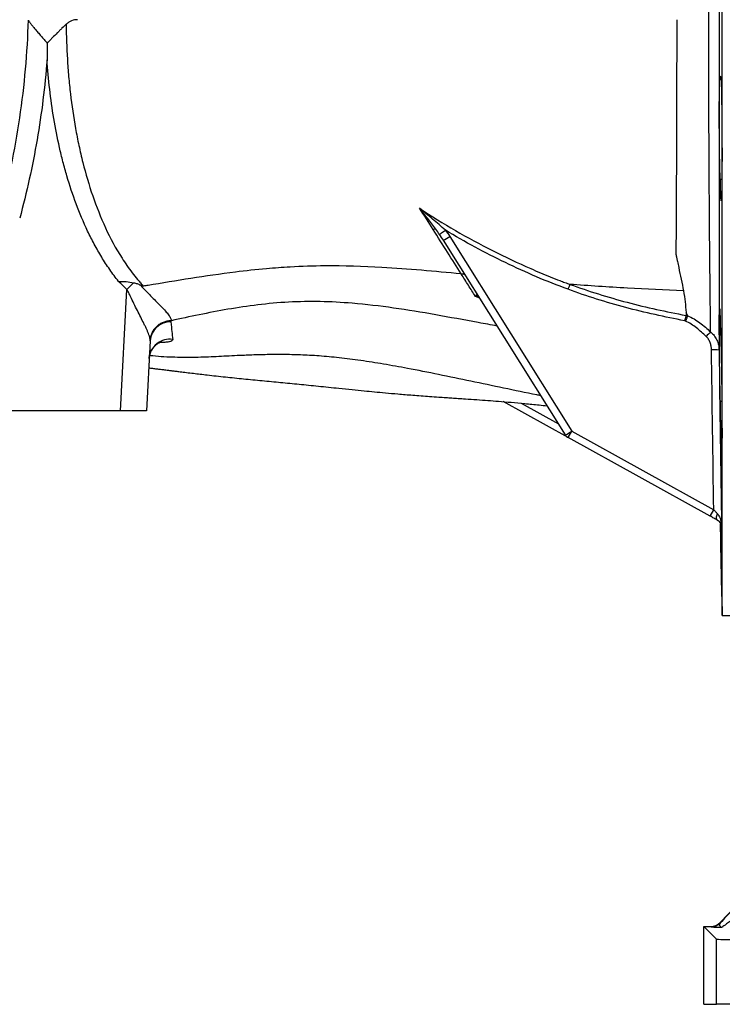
# Model space of a CAD drawing. Header units: millimetres. Extents: x 1605 to 5384, y 782 to 6178.
# Tile 9 of 26: x 3166 to 3708, y 782 to 1542. Entities that reach past the tile are written whole.
import ezdxf

# ---------------------------------------------------------------- set-up
doc = ezdxf.new("R2010")
doc.units = ezdxf.units.MM
doc.header["$LTSCALE"] = 2

msp = doc.modelspace()

# ---------------------------------------------------------------- linework, layer by layer
at = {"color": 7, "linetype": 'Continuous', "lineweight": 25}
for p, q in [((3707.96, 1081.92), (3707.96, 1561.92)), ((3707.23, 1495.43), (3706.68, 1495.43)), ((3706.68, 1418.76), (3707.88, 1418.76)), ((3587.14, 1221.4), (3492.98, 1371.63)), ((3497.91, 1374.54), (3592.07, 1224.31)), ((3243.99, 1239.92), (3248.9, 1333.65)), ((3681.48, 1313.36), (3680.24, 1315.97)), ((3266.79, 1293.98), (3263.96, 1239.92)), ((3589.32, 1219.34), (3539.1, 1247.12)), ((3706.68, 1247.47), (3707.83, 1247.47)), ((3243.99, 1239.92), (3065.02, 1239.92)), ((3263.96, 1239.92), (3243.99, 1239.92)), ((3589.32, 1219.34), (3592.07, 1224.31)), ((3592.07, 1224.31), (3701.6, 1163.71)), ((3698.84, 1158.73), (3589.32, 1219.34)), ((3698.84, 1158.73), (3701.6, 1163.71)), ((3706.72, 1153.02), (3707.96, 1081.92)), ((3707.96, 1081.92), (3775.96, 1081.92)), ((3706.61, 845.13), (3918.4, 1066.12)), ((3706.61, 845.13), (3706.74, 844.84)), ((3693.84, 842.05), (3703.62, 832.26)), ((3693.84, 842.05), (3699.4, 842.05)), ((3693.84, 781.92), (3693.84, 842.05)), ((3699.52, 841.76), (3699.4, 842.05)), ((3703.62, 781.92), (3703.62, 832.26)), ((3693.84, 781.92), (3703.62, 781.92)), ((3723.61, 781.92), (3703.62, 781.92))]:
    msp.add_line(p, q, dxfattribs=at)
at = {"color": 8, "linetype": 'Continuous', "lineweight": 25}
for p, q in [((3521.01, 1326.91), (3517.66, 1328.38)), ((3553.06, 1245.9), (3581.72, 1230.04))]:
    msp.add_line(p, q, dxfattribs=at)
at = {"color": 7, "linetype": 'Continuous', "lineweight": 25, "flags": 128}
msp.add_lwpolyline([(3704.47, 1155.62), (3704.15, 1155.89), (3703.92, 1156.28), (3703.77, 1156.79), (3703.72, 1157.41), (3703.76, 1158.12), (3703.9, 1158.9), (3704.12, 1159.73), (3704.43, 1160.59)], dxfattribs=at)
at = {"color": 7, "linetype": 'Continuous', "lineweight": 25}
for centre, radius, start, end in [((3486.35, 1375.68), 4.57, 79.92335, 107.1125), ((3467.21, 1420.93), 55.63, 297.60481, 303.5062), ((3528.66, 1066.08), 387.11, 135.19961, 136.27608), ((3282.46, 1292.9), 15.71, 88.58577, 176.05113), ((3878.35, 1122.35), 252.95, 135.09929, 136.20361), ((3281.96, 1279.45), 15.91, 81.69317, 176.5274), ((3701.68, 1254.24), 32.9, 83.01493, 93.21607), ((3561.36, 1270.7), 55.63, 297.60481, 303.5062), ((3592.22, 1224.59), 6, 212.07705, 241.04324), ((3699.52, 851.76), 10, 270.00772, 316.21116)]:
    msp.add_arc(centre, radius, start, end, dxfattribs=at)
for centre, major_axis, ratio, start_param, end_param in [((3729.73, 868.36), (28.76, 30), 0.012601, 1.582875, 2.483879), ((3736.95, 861.44), (28.76, 20), 0.011823, 1.587798, 3.141141), ((3699.39, 852.05), (-3.93, 9.2), 0.99982, 2.738322, 3.544863), ((3723.61, 832.27), (20, 0), 0.017455, 3.159046, 4.712389)]:
    msp.add_ellipse(centre, major_axis=major_axis, ratio=ratio, start_param=start_param, end_param=end_param, dxfattribs=at)
for points, knots in [([(3699.18, 1300.9), (3699.09, 1308.74), (3699, 1317.08), (3698.86, 1330.36), (3698.81, 1334.91), (3698.73, 1341.93), (3698.71, 1344.3), (3698.66, 1349.12), (3698.64, 1351.56), (3698.52, 1363.9), (3698.42, 1374.12), (3698.25, 1395.21), (3698.18, 1406.09), (3698.08, 1422.9), (3698.04, 1428.59), (3697.99, 1440.13), (3697.96, 1445.98), (3697.88, 1463.79), (3697.84, 1475.79), (3697.77, 1500), (3697.75, 1512.23), (3697.72, 1536.9), (3697.71, 1549.35), (3697.71, 1561.92)], [0, 0, 0, 0, 0.125, 0.125, 0.1875, 0.1875, 0.21875, 0.21875, 0.25, 0.25, 0.375, 0.375, 0.5, 0.5, 0.5625, 0.5625, 0.625, 0.625, 0.75, 0.75, 0.875, 0.875, 1, 1, 1, 1]), ([(3705.71, 1561.92), (3705.71, 1548.56), (3705.71, 1535.34), (3705.71, 1509.14), (3705.71, 1496.16), (3705.71, 1476.89), (3705.71, 1470.5), (3705.71, 1460.96), (3705.71, 1457.79), (3705.71, 1451.46), (3705.71, 1448.3), (3705.7, 1432.59), (3705.7, 1420.4), (3705.7, 1396.75), (3705.7, 1385.29), (3705.7, 1368.64), (3705.7, 1363.18), (3705.7, 1355.13), (3705.7, 1352.47), (3705.69, 1347.2), (3705.69, 1344.59), (3705.69, 1331.69), (3705.69, 1321.96), (3705.69, 1303.59), (3705.69, 1294.97), (3705.68, 1286.9)], [0, 0, 0, 0, 0.125, 0.125, 0.25, 0.25, 0.3125, 0.3125, 0.34375, 0.34375, 0.375, 0.375, 0.5, 0.5, 0.625, 0.625, 0.6875, 0.6875, 0.71875, 0.71875, 0.75, 0.75, 0.875, 0.875, 1, 1, 1, 1]), ([(3150.7, 1392.02), (3154.01, 1404.21), (3156.96, 1416.5), (3162.13, 1441.23), (3164.34, 1453.67), (3168.04, 1478.65), (3169.53, 1491.2), (3171.75, 1516.35), (3172.49, 1528.96), (3172.86, 1541.59)], [0, 0, 0, 0, 0.25, 0.25, 0.5, 0.5, 0.75, 0.75, 1, 1, 1, 1]), ([(3172.86, 1541.59), (3172.9, 1541.36), (3173.08, 1541.02), (3173.51, 1540.35), (3173.69, 1540.11), (3174.08, 1539.57), (3174.29, 1539.28), (3174.77, 1538.67), (3175.02, 1538.35), (3175.57, 1537.67), (3175.86, 1537.32), (3176.77, 1536.22), (3177.41, 1535.45), (3178.44, 1534.23), (3178.79, 1533.82), (3179.51, 1532.97), (3179.88, 1532.54), (3181, 1531.22), (3181.77, 1530.33), (3183.32, 1528.51), (3184.11, 1527.59), (3185.7, 1525.71), (3186.51, 1524.75), (3187.33, 1523.78)], [0, 0, 0, 0, 0.125, 0.125, 0.1875, 0.1875, 0.25, 0.25, 0.3125, 0.3125, 0.375, 0.375, 0.5, 0.5, 0.5625, 0.5625, 0.625, 0.625, 0.75, 0.75, 0.875, 0.875, 1, 1, 1, 1]), ([(3201.97, 1538.37), (3200.98, 1537.44), (3199.89, 1536.39), (3198.16, 1534.71), (3197.56, 1534.13), (3196.34, 1532.93), (3195.72, 1532.31), (3193.85, 1530.44), (3192.57, 1529.16), (3190.63, 1527.18), (3189.97, 1526.51), (3188.65, 1525.16), (3187.99, 1524.47), (3187.33, 1523.78)], [0, 0, 0, 0, 0.25, 0.25, 0.375, 0.375, 0.5, 0.5, 0.75, 0.75, 0.875, 0.875, 1, 1, 1, 1]), ([(3210.83, 1541.92), (3209.24, 1541.92), (3207.7, 1541.64), (3205.83, 1540.92), (3205.47, 1540.76), (3204.73, 1540.39), (3204.37, 1540.18), (3203.31, 1539.51), (3202.62, 1538.99), (3201.97, 1538.37)], [0, 0, 0, 0, 0.5, 0.5, 0.625, 0.625, 0.75, 0.75, 1, 1, 1, 1]), ([(3201.97, 1538.37), (3202.04, 1529.38), (3202.34, 1520.4), (3203.16, 1506.94), (3203.5, 1502.46), (3204.29, 1493.52), (3204.75, 1489.06), (3206.32, 1475.71), (3207.62, 1466.85), (3210, 1453.62), (3210.86, 1449.22), (3212.74, 1440.45), (3213.76, 1436.07), (3217.05, 1423.01), (3219.56, 1414.43), (3225.33, 1397.59), (3228.58, 1389.33), (3236.04, 1373.21), (3240.24, 1365.34), (3247.52, 1353.95), (3250.12, 1350.21), (3254.25, 1344.82), (3255.67, 1343.05), (3257.86, 1340.45), (3258.97, 1339.17), (3260.3, 1337.69), (3260.88, 1337.06), (3261.26, 1336.64), (3261.46, 1336.43), (3261.65, 1336.23)], [0, 0, 0, 0, 0.125, 0.125, 0.1875, 0.1875, 0.25, 0.25, 0.375, 0.375, 0.4375, 0.4375, 0.5, 0.5, 0.625, 0.625, 0.75, 0.75, 0.875, 0.875, 0.9375, 0.9375, 0.96875, 0.96875, 0.984375, 0.992188, 0.996094, 0.996094, 1, 1, 1, 1]), ([(3673.02, 1541.92), (3673.01, 1526.49), (3672.99, 1511.23), (3672.95, 1488.6), (3672.93, 1481.1), (3672.9, 1469.91), (3672.89, 1466.2), (3672.87, 1458.78), (3672.86, 1455.09), (3672.8, 1436.82), (3672.74, 1422.71), (3672.6, 1395.47), (3672.53, 1382.33), (3672.44, 1369.7)], [0, 0, 0, 0, 0.25, 0.25, 0.375, 0.375, 0.4375, 0.4375, 0.5, 0.5, 0.75, 0.75, 1, 1, 1, 1]), ([(3187.2, 1510.87), (3185.62, 1490.23), (3183.06, 1469.67), (3177.79, 1439.08), (3175.79, 1428.92), (3171.32, 1408.72), (3168.85, 1398.67), (3166.14, 1388.68)], [0, 0, 0, 0, 0.5, 0.5, 0.75, 0.75, 1, 1, 1, 1]), ([(3242.42, 1339.9), (3240.05, 1342.89), (3237.77, 1345.96), (3233.43, 1352.23), (3231.36, 1355.42), (3227.4, 1361.93), (3225.52, 1365.24), (3221.91, 1371.96), (3220.19, 1375.36), (3215.31, 1385.65), (3212.38, 1392.63), (3207.07, 1406.81), (3204.69, 1414), (3201.48, 1424.92), (3200.47, 1428.59), (3198.57, 1435.96), (3197.67, 1439.65), (3195.16, 1450.76), (3193.7, 1458.2), (3191.19, 1473.14), (3190.14, 1480.65), (3188.39, 1495.72), (3187.71, 1503.29), (3187.2, 1510.87)], [0, 0, 0, 0, 0.0625, 0.0625, 0.125, 0.125, 0.1875, 0.1875, 0.25, 0.25, 0.375, 0.375, 0.5, 0.5, 0.5625, 0.5625, 0.625, 0.625, 0.75, 0.75, 0.875, 0.875, 1, 1, 1, 1]), ([(3706.68, 1418.76), (3706.66, 1418.95), (3706.64, 1419.22), (3706.59, 1419.9), (3706.56, 1420.32), (3706.49, 1421.76), (3706.44, 1422.99), (3706.37, 1425.26), (3706.34, 1426.08), (3706.3, 1427.84), (3706.27, 1428.77), (3706.23, 1430.76), (3706.2, 1431.81), (3706.16, 1433.98), (3706.14, 1435.11), (3706.1, 1437.46), (3706.08, 1438.67), (3706.06, 1440.56), (3706.05, 1441.21), (3706.03, 1442.5), (3706.02, 1443.15), (3705.98, 1446.44), (3705.96, 1449.15), (3705.92, 1453.35), (3705.91, 1454.77), (3705.9, 1457.6), (3705.89, 1459.01), (3705.88, 1461.82), (3705.87, 1463.22), (3705.87, 1465.31), (3705.87, 1466.01), (3705.87, 1467.4), (3705.87, 1468.09), (3705.87, 1471.52), (3705.87, 1474.14), (3705.89, 1477.28), (3705.89, 1477.9), (3705.9, 1479.13), (3705.9, 1479.74), (3705.91, 1481.52), (3705.92, 1482.66), (3705.96, 1485.93), (3705.98, 1487.91), (3706.05, 1491.46), (3706.08, 1492.97), (3706.14, 1494.85), (3706.16, 1495.41), (3706.2, 1496.15), (3706.21, 1496.38), (3706.23, 1496.8), (3706.24, 1496.99), (3706.3, 1497.86), (3706.34, 1498.26), (3706.42, 1498.42), (3706.44, 1498.4), (3706.49, 1498.2), (3706.54, 1497.85), (3706.59, 1497.22), (3706.64, 1496.43), (3706.66, 1495.96), (3706.68, 1495.43)], [0, 0, 0, 0, 0.03125, 0.03125, 0.0625, 0.0625, 0.125, 0.125, 0.15625, 0.15625, 0.1875, 0.1875, 0.21875, 0.21875, 0.25, 0.25, 0.28125, 0.28125, 0.296875, 0.296875, 0.3125, 0.3125, 0.375, 0.375, 0.40625, 0.40625, 0.4375, 0.4375, 0.46875, 0.46875, 0.484375, 0.484375, 0.5, 0.5, 0.5625, 0.5625, 0.578125, 0.578125, 0.59375, 0.59375, 0.625, 0.625, 0.6875, 0.6875, 0.75, 0.75, 0.78125, 0.78125, 0.796875, 0.796875, 0.8125, 0.8125, 0.875, 0.875, 0.90625, 0.90625, 0.9375, 0.96875, 0.96875, 1, 1, 1, 1]), ([(3706.68, 1495.43), (3706.72, 1496.15), (3706.75, 1496.72), (3706.82, 1497.58), (3706.86, 1497.86), (3706.93, 1498.14), (3706.97, 1498.13), (3707.05, 1497.83), (3707.08, 1497.53), (3707.16, 1496.64), (3707.2, 1496.06), (3707.27, 1494.59), (3707.31, 1493.73), (3707.38, 1491.74), (3707.42, 1490.62), (3707.48, 1488.13), (3707.52, 1486.75), (3707.58, 1483.8), (3707.61, 1482.23), (3707.67, 1478.89), (3707.69, 1477.13), (3707.75, 1473.4), (3707.77, 1471.48), (3707.81, 1467.53), (3707.83, 1465.51), (3707.87, 1461.34), (3707.88, 1459.19), (3707.91, 1454.9), (3707.92, 1452.75), (3707.94, 1448.43), (3707.95, 1446.27), (3707.96, 1441.93), (3707.96, 1439.8), (3707.96, 1435.63), (3707.96, 1433.59), (3707.95, 1429.59), (3707.94, 1427.62), (3707.92, 1423.89), (3707.91, 1422.11), (3707.88, 1418.72), (3707.87, 1417.11), (3707.83, 1414.07), (3707.81, 1412.68), (3707.77, 1410.12), (3707.75, 1408.97), (3707.71, 1407.42), (3707.7, 1406.93), (3707.67, 1406.02), (3707.65, 1405.6), (3707.61, 1404.45), (3707.58, 1403.83), (3707.53, 1403.1), (3707.52, 1402.9), (3707.48, 1402.55), (3707.47, 1402.42), (3707.42, 1402.12), (3707.38, 1402.07), (3707.31, 1402.27), (3707.27, 1402.51), (3707.22, 1403.09), (3707.2, 1403.32), (3707.16, 1403.86), (3707.14, 1404.16), (3707.09, 1405.17), (3707.05, 1405.98), (3706.99, 1407.39), (3706.97, 1407.89), (3706.94, 1408.97), (3706.92, 1409.54), (3706.86, 1411.35), (3706.82, 1412.68), (3706.75, 1415.56), (3706.72, 1417.12), (3706.68, 1418.76)], [0, 0, 0, 0, 0.03125, 0.03125, 0.0625, 0.0625, 0.09375, 0.09375, 0.125, 0.125, 0.15625, 0.15625, 0.1875, 0.1875, 0.21875, 0.21875, 0.25, 0.25, 0.28125, 0.28125, 0.3125, 0.3125, 0.34375, 0.34375, 0.375, 0.375, 0.40625, 0.40625, 0.4375, 0.4375, 0.46875, 0.46875, 0.5, 0.5, 0.53125, 0.53125, 0.5625, 0.5625, 0.59375, 0.59375, 0.625, 0.625, 0.65625, 0.65625, 0.6875, 0.6875, 0.703125, 0.703125, 0.71875, 0.71875, 0.75, 0.75, 0.765625, 0.765625, 0.78125, 0.78125, 0.8125, 0.8125, 0.84375, 0.84375, 0.859375, 0.859375, 0.875, 0.875, 0.90625, 0.90625, 0.921875, 0.921875, 0.9375, 0.9375, 0.96875, 0.96875, 1, 1, 1, 1]), ([(3474.65, 1396.36), (3483.68, 1390.33), (3492.91, 1384.63), (3511.68, 1373.78), (3521.22, 1368.63), (3540.6, 1358.82), (3550.41, 1354.17), (3565.33, 1347.64), (3570.33, 1345.53), (3577.88, 1342.49), (3580.41, 1341.49), (3584.21, 1340.03), (3585.48, 1339.55), (3588.02, 1338.59), (3589.29, 1338.12), (3590.56, 1337.65)], [0, 0, 0, 0, 0.25, 0.25, 0.5, 0.5, 0.75, 0.75, 0.875, 0.875, 0.9375, 0.9375, 0.96875, 0.96875, 1, 1, 1, 1]), ([(3494.63, 1379.34), (3493.02, 1380.82), (3491.38, 1382.27), (3488.07, 1385.15), (3486.4, 1386.57), (3481.39, 1390.8), (3478.02, 1393.58), (3474.65, 1396.36)], [0, 0, 0, 0, 0.25, 0.25, 0.5, 0.5, 1, 1, 1, 1]), ([(3487.14, 1380.17), (3485.13, 1382.94), (3483.07, 1385.65), (3478.89, 1391.03), (3476.78, 1393.7), (3474.65, 1396.36)], [0, 0, 0, 0, 0.5, 0.5, 1, 1, 1, 1]), ([(3506.81, 1345.68), (3503.35, 1351.13), (3499.79, 1356.74), (3492.51, 1368.2), (3488.8, 1374.06), (3485, 1380.04)], [0, 0, 0, 0, 0.5, 0.5, 1, 1, 1, 1]), ([(3494.63, 1379.34), (3494.09, 1378.94), (3493.56, 1378.54), (3492.55, 1377.81), (3492.08, 1377.47), (3491.26, 1376.88), (3490.91, 1376.63), (3490.36, 1376.25), (3490.17, 1376.13), (3490.06, 1376.07)], [0, 0, 0, 0, 0.25, 0.25, 0.5, 0.5, 0.75, 0.75, 1, 1, 1, 1]), ([(3589.17, 1333.83), (3580.94, 1336.86), (3572.81, 1340.1), (3556.71, 1346.97), (3548.75, 1350.6), (3532.98, 1358.21), (3525.17, 1362.2), (3509.75, 1370.51), (3502.14, 1374.83), (3494.63, 1379.34)], [0, 0, 0, 0, 0.25, 0.25, 0.5, 0.5, 0.75, 0.75, 1, 1, 1, 1]), ([(3672.44, 1369.7), (3672.43, 1368.09), (3672.42, 1366.48), (3672.41, 1364.09), (3672.4, 1363.3), (3672.4, 1362.11), (3672.4, 1361.71), (3672.41, 1361.12), (3672.42, 1360.92), (3672.46, 1360.52), (3672.49, 1360.32), (3672.61, 1359.73), (3672.69, 1359.33), (3672.86, 1358.54), (3672.95, 1358.14), (3673.2, 1356.96), (3673.38, 1356.17), (3673.88, 1353.82), (3674.22, 1352.27), (3675.86, 1344.53), (3677.09, 1338.52), (3678.25, 1332.69)], [0, 0, 0, 0, 0.125, 0.125, 0.1875, 0.1875, 0.21875, 0.21875, 0.234375, 0.234375, 0.25, 0.25, 0.28125, 0.28125, 0.3125, 0.3125, 0.375, 0.375, 0.5, 0.5, 1, 1, 1, 1]), ([(3506.76, 1345.68), (3486.25, 1347.72), (3451.31, 1350.88), (3407.48, 1352.22), (3377.75, 1351.33), (3354.54, 1349.61), (3317.08, 1345.5), (3285.44, 1340.15), (3262.82, 1336.42), (3261.65, 1336.23)], [0.3088393, 0.3088393, 0.3088393, 0.3088393, 0.3821756, 0.4349737, 0.4666526, 0.4880574, 0.5165971, 0.5998378, 0.6043969, 0.6043969, 0.6043969, 0.6043969]), ([(3517.66, 1328.38), (3515.9, 1331.19), (3514.1, 1334.04), (3510.47, 1339.8), (3508.62, 1342.73), (3506.76, 1345.68)], [0, 0, 0, 0, 0.5, 0.5, 1, 1, 1, 1]), ([(3506.81, 1345.68), (3507.17, 1345.72), (3507.5, 1345.74), (3508.13, 1345.7), (3508.42, 1345.64), (3508.94, 1345.48), (3509.17, 1345.37), (3509.57, 1345.08), (3509.73, 1344.91), (3509.85, 1344.72)], [0, 0, 0, 0, 0.25, 0.25, 0.5, 0.5, 0.75, 0.75, 1, 1, 1, 1]), ([(3242.42, 1339.9), (3242.91, 1339.91), (3243.41, 1339.91), (3244.4, 1339.91), (3244.89, 1339.9), (3246.35, 1339.86), (3247.32, 1339.81), (3250.21, 1339.58), (3252.1, 1339.31), (3253.98, 1338.86)], [0, 0, 0, 0, 0.125, 0.125, 0.25, 0.25, 0.5, 0.5, 1, 1, 1, 1]), ([(3253.98, 1338.86), (3254.44, 1338.75), (3254.9, 1338.65), (3255.81, 1338.43), (3256.26, 1338.31), (3257.6, 1337.89), (3258.48, 1337.53), (3259.33, 1337.06)], [0, 0, 0, 0, 0.25, 0.25, 0.5, 0.5, 1, 1, 1, 1]), ([(3590.56, 1337.65), (3590.38, 1337.16), (3590.17, 1336.57), (3589.81, 1335.59), (3589.68, 1335.24), (3589.43, 1334.54), (3589.3, 1334.19), (3589.17, 1333.83)], [0, 0, 0, 0, 0.5, 0.5, 0.75, 0.75, 1, 1, 1, 1]), ([(3678.25, 1332.69), (3663.72, 1333.27), (3634.13, 1334.63), (3605.19, 1336.51), (3590.56, 1337.65)], [0.11341718, 0.11341718, 0.11341718, 0.11341718, 0.1609204, 0.21092841, 0.21092841, 0.21092841, 0.21092841]), ([(3590.56, 1337.65), (3597.83, 1334.99), (3605.17, 1332.51), (3619.95, 1327.89), (3627.4, 1325.75), (3649.86, 1319.82), (3664.97, 1316.5), (3680.21, 1313.69)], [0, 0, 0, 0, 0.25, 0.25, 0.5, 0.5, 1, 1, 1, 1]), ([(3590.56, 1337.65), (3590.56, 1337.65), (3590.56, 1337.65), (3590.56, 1337.65), (3590.56, 1337.65), (3590.56, 1337.65), (3590.56, 1337.65), (3590.56, 1337.65), (3590.56, 1337.65), (3590.56, 1337.65), (3590.56, 1337.65), (3590.56, 1337.65), (3590.56, 1337.65), (3590.56, 1337.65), (3590.56, 1337.65), (3590.56, 1337.65)], [0, 0, 0, 0, 0.000000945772, 0.000000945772, 0.000000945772, 0.000001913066, 0.000001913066, 0.000001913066, 0.00000230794, 0.00000230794, 0.00000230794, 0.000002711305, 0.000002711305, 0.000002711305, 0.000002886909, 0.000002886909, 0.000002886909, 0.000002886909]), ([(3266.74, 1295.09), (3266.71, 1295.35), (3266.67, 1295.62), (3266.56, 1296.18), (3266.5, 1296.47), (3266.27, 1297.35), (3266.08, 1297.98), (3265.62, 1299.28), (3265.36, 1299.96), (3264.79, 1301.35), (3264.48, 1302.06), (3263.82, 1303.53), (3263.47, 1304.29), (3262.73, 1305.83), (3262.35, 1306.62), (3261.16, 1309.02), (3260.34, 1310.66), (3258.64, 1314), (3257.77, 1315.71), (3256.01, 1319.19), (3255.12, 1320.97), (3253.36, 1324.56), (3252.49, 1326.38), (3251.43, 1328.67), (3251.22, 1329.13), (3250.79, 1330.05), (3250.57, 1330.5), (3249.89, 1331.86), (3249.41, 1332.76), (3248.9, 1333.65)], [0, 0, 0, 0, 0.03125, 0.03125, 0.0625, 0.0625, 0.125, 0.125, 0.1875, 0.1875, 0.25, 0.25, 0.3125, 0.3125, 0.375, 0.375, 0.5, 0.5, 0.625, 0.625, 0.75, 0.75, 0.875, 0.875, 0.90625, 0.90625, 0.9375, 0.9375, 1, 1, 1, 1]), ([(3259.33, 1337.06), (3259.48, 1336.88), (3259.7, 1336.62), (3259.95, 1336.3), (3260.05, 1336.17), (3260.12, 1336.08), (3260.16, 1336.03), (3260.19, 1335.99)], [0, 0, 0, 0, 0.5, 0.75, 0.875, 0.875, 1, 1, 1, 1]), ([(3261.65, 1336.23), (3261.46, 1336.2), (3261.26, 1336.23), (3260.87, 1336.34), (3260.67, 1336.41), (3260.09, 1336.66), (3259.71, 1336.85), (3259.33, 1337.06)], [0, 0, 0, 0, 0.25, 0.25, 0.5, 0.5, 1, 1, 1, 1]), ([(3260.19, 1335.99), (3260.85, 1335.28), (3261.52, 1334.57), (3262.84, 1333.17), (3263.51, 1332.48), (3265.5, 1330.43), (3266.83, 1329.08), (3269.42, 1326.46), (3270.69, 1325.19), (3273.13, 1322.73), (3274.31, 1321.53), (3276.55, 1319.2), (3277.59, 1318.09), (3279.45, 1316), (3280.26, 1315.03), (3281.29, 1313.66), (3281.59, 1313.22), (3282.13, 1312.37), (3282.36, 1311.97), (3282.73, 1311.21), (3282.86, 1310.85), (3283, 1310.34), (3283.04, 1310.17), (3283.07, 1309.93), (3283.08, 1309.85), (3283.09, 1309.7), (3283.09, 1309.62), (3283.09, 1309.55)], [0, 0, 0, 0, 0.0625, 0.0625, 0.125, 0.125, 0.25, 0.25, 0.375, 0.375, 0.5, 0.5, 0.625, 0.625, 0.75, 0.75, 0.8125, 0.8125, 0.875, 0.875, 0.9375, 0.9375, 0.96875, 0.96875, 0.984375, 0.984375, 1, 1, 1, 1]), ([(3519.09, 1329.98), (3519.06, 1330.03), (3519, 1330.01), (3518.84, 1329.9), (3518.73, 1329.8), (3518.48, 1329.51), (3518.34, 1329.33), (3518.11, 1329.01), (3518.02, 1328.9), (3517.85, 1328.65), (3517.76, 1328.52), (3517.66, 1328.38)], [0, 0, 0, 0, 0.25, 0.25, 0.5, 0.5, 0.75, 0.75, 0.875, 0.875, 1, 1, 1, 1]), ([(3679.11, 1309.55), (3663.82, 1312.41), (3648.66, 1315.78), (3626.13, 1321.79), (3618.66, 1323.96), (3603.82, 1328.63), (3596.46, 1331.14), (3589.17, 1333.83)], [0, 0, 0, 0, 0.5, 0.5, 0.75, 0.75, 1, 1, 1, 1]), ([(3678.25, 1332.69), (3678.78, 1329.77), (3679.18, 1326.93), (3679.82, 1321.35), (3680.06, 1318.63), (3680.24, 1315.97)], [0, 0, 0, 0, 0.5, 0.5, 1, 1, 1, 1]), ([(3534.44, 1305.48), (3529.61, 1306.35), (3513.71, 1309.24), (3487.12, 1314.25), (3454.67, 1319.58), (3424.96, 1323.11), (3397.94, 1324.64), (3373.5, 1324.19), (3349.68, 1321.97), (3326.66, 1318.5), (3304.35, 1314.2), (3290.19, 1311.1), (3283.09, 1309.55)], [0, 0, 0, 0, 0.05422, 0.178524, 0.301932, 0.424306, 0.519884, 0.61535, 0.710903, 0.80676, 0.903111, 1, 1, 1, 1]), ([(3706.68, 1247.47), (3706.66, 1248.34), (3706.64, 1249.27), (3706.59, 1251.24), (3706.56, 1252.29), (3706.49, 1255.53), (3706.44, 1257.87), (3706.37, 1261.63), (3706.34, 1262.93), (3706.3, 1265.55), (3706.25, 1268.22), (3706.21, 1270.97), (3706.16, 1273.76), (3706.14, 1275.18), (3706.08, 1279.43), (3706.05, 1282.24), (3706.01, 1285.73), (3706, 1286.43), (3705.98, 1287.82), (3705.98, 1288.52), (3705.96, 1290.58), (3705.94, 1291.93), (3705.92, 1294.56), (3705.91, 1295.85), (3705.9, 1298.36), (3705.89, 1299.6), (3705.87, 1303.19), (3705.87, 1305.38), (3705.87, 1308.37), (3705.87, 1309.31), (3705.87, 1311.1), (3705.88, 1311.93), (3705.89, 1314.23), (3705.91, 1315.5), (3705.94, 1316.75), (3705.95, 1316.99), (3705.96, 1317.42), (3705.96, 1317.61), (3705.98, 1318.15), (3706, 1318.43), (3706.03, 1318.84), (3706.05, 1318.98), (3706.08, 1319.1), (3706.1, 1319.09), (3706.16, 1318.82), (3706.21, 1318.34), (3706.26, 1317.38), (3706.27, 1317.17), (3706.3, 1316.71), (3706.31, 1316.47), (3706.34, 1315.67), (3706.37, 1315.08), (3706.42, 1313.76), (3706.44, 1313.04), (3706.48, 1311.85), (3706.49, 1311.44), (3706.51, 1310.59), (3706.53, 1310.14), (3706.59, 1307.85), (3706.64, 1305.82), (3706.68, 1303.59)], [0, 0, 0, 0, 0.03125, 0.03125, 0.0625, 0.0625, 0.125, 0.125, 0.15625, 0.15625, 0.1875, 0.21875, 0.21875, 0.25, 0.25, 0.3125, 0.3125, 0.328125, 0.328125, 0.34375, 0.34375, 0.375, 0.375, 0.40625, 0.40625, 0.4375, 0.4375, 0.5, 0.5, 0.53125, 0.53125, 0.5625, 0.5625, 0.625, 0.625, 0.640625, 0.640625, 0.65625, 0.65625, 0.6875, 0.6875, 0.71875, 0.71875, 0.75, 0.75, 0.8125, 0.8125, 0.828125, 0.828125, 0.84375, 0.84375, 0.875, 0.875, 0.90625, 0.90625, 0.921875, 0.921875, 0.9375, 0.9375, 1, 1, 1, 1]), ([(3282.61, 1309.49), (3281.62, 1309.47), (3280.64, 1309.35), (3279.19, 1309.06), (3278.71, 1308.94), (3277.77, 1308.65), (3277.29, 1308.49), (3275.91, 1307.94), (3275.03, 1307.49), (3273.78, 1306.71), (3273.37, 1306.43), (3272.59, 1305.84), (3272.2, 1305.52), (3271.11, 1304.53), (3270.46, 1303.82), (3269.28, 1302.27), (3268.75, 1301.44), (3267.89, 1299.72), (3267.54, 1298.83), (3267.14, 1297.45), (3267.03, 1296.98), (3266.85, 1296.04), (3266.79, 1295.56), (3266.74, 1295.09)], [0, 0, 0, 0, 0.125, 0.125, 0.1875, 0.1875, 0.25, 0.25, 0.375, 0.375, 0.4375, 0.4375, 0.5, 0.5, 0.625, 0.625, 0.75, 0.75, 0.875, 0.875, 0.9375, 0.9375, 1, 1, 1, 1]), ([(3282.61, 1309.49), (3282.62, 1309.48), (3282.63, 1309.46), (3282.63, 1309.45), (3282.63, 1309.45), (3282.63, 1309.45), (3282.63, 1309.45)], [0, 0, 0, 0, 0.00008534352, 0.00008534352, 0.00008534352, 0.00008540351, 0.00008540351, 0.00008540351, 0.00008540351]), ([(3282.85, 1308.6), (3283.06, 1305.79), (3283.29, 1303.4), (3283.76, 1299.04), (3284.01, 1297.08), (3284.26, 1295.19)], [0, 0, 0, 0, 0.5, 0.5, 1, 1, 1, 1]), ([(3680.21, 1313.69), (3680.14, 1313.43), (3680.07, 1313.15), (3679.91, 1312.53), (3679.82, 1312.19), (3679.63, 1311.48), (3679.53, 1311.11), (3679.38, 1310.54), (3679.32, 1310.34), (3679.21, 1309.95), (3679.16, 1309.75), (3679.11, 1309.55)], [0, 0, 0, 0, 0.25, 0.25, 0.5, 0.5, 0.75, 0.75, 0.875, 0.875, 1, 1, 1, 1]), ([(3681.49, 1313.31), (3681.39, 1313.07), (3681.27, 1312.8), (3681.02, 1312.19), (3680.89, 1311.86), (3680.6, 1311.17), (3680.45, 1310.81), (3680.14, 1310.06), (3679.97, 1309.67), (3679.81, 1309.28)], [0, 0, 0, 0, 0.25, 0.25, 0.5, 0.5, 0.75, 0.75, 1, 1, 1, 1]), ([(3695.77, 1297.42), (3694.57, 1298.57), (3693.35, 1299.7), (3690.85, 1301.91), (3689.58, 1302.98), (3686.95, 1305.02), (3685.6, 1306), (3682.8, 1307.79), (3681.34, 1308.61), (3679.81, 1309.28)], [0, 0, 0, 0, 0.25, 0.25, 0.5, 0.5, 0.75, 0.75, 1, 1, 1, 1]), ([(3681.48, 1313.36), (3683.17, 1312.7), (3684.8, 1311.88), (3687.92, 1310.03), (3689.42, 1309.01), (3692.33, 1306.86), (3693.75, 1305.72), (3696.51, 1303.36), (3697.86, 1302.15), (3699.18, 1300.9)], [0, 0, 0, 0, 0.25, 0.25, 0.5, 0.5, 0.75, 0.75, 1, 1, 1, 1]), ([(3681.48, 1313.36), (3681.49, 1313.35), (3681.49, 1313.34), (3681.49, 1313.34), (3681.49, 1313.33), (3681.49, 1313.32), (3681.49, 1313.31)], [0, 0, 0, 0, 0.00002105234, 0.00002105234, 0.00002105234, 0.00003760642, 0.00003760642, 0.00003760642, 0.00003760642]), ([(3699.18, 1300.9), (3700.23, 1300.05), (3701.14, 1299.09), (3702.34, 1297.51), (3702.71, 1296.95), (3703.4, 1295.8), (3703.7, 1295.21), (3704.52, 1293.4), (3704.93, 1292.16), (3705.36, 1290.22), (3705.47, 1289.56), (3705.63, 1288.23), (3705.67, 1287.57), (3705.68, 1286.9)], [0, 0, 0, 0, 0.25, 0.25, 0.375, 0.375, 0.5, 0.5, 0.75, 0.75, 0.875, 0.875, 1, 1, 1, 1]), ([(3706.68, 1303.59), (3706.72, 1303.19), (3706.75, 1302.64), (3706.81, 1301.6), (3706.82, 1301.22), (3706.86, 1300.39), (3706.88, 1299.94), (3706.93, 1298.51), (3706.97, 1297.42), (3707.03, 1295.61), (3707.05, 1294.97), (3707.08, 1293.63), (3707.1, 1292.92), (3707.16, 1290.75), (3707.2, 1289.2), (3707.27, 1285.92), (3707.31, 1284.18), (3707.36, 1281.43), (3707.38, 1280.48), (3707.42, 1278.58), (3707.43, 1277.61), (3707.48, 1274.67), (3707.52, 1272.66), (3707.56, 1269.56), (3707.58, 1268.51), (3707.61, 1266.39), (3707.62, 1265.31), (3707.67, 1262.1), (3707.7, 1259.95), (3707.75, 1255.64), (3707.77, 1253.47), (3707.8, 1250.22), (3707.81, 1249.14), (3707.83, 1247), (3707.84, 1245.94), (3707.87, 1242.8), (3707.88, 1240.74), (3707.9, 1237.72), (3707.91, 1236.73), (3707.92, 1234.76), (3707.93, 1233.79), (3707.94, 1230.95), (3707.95, 1229.15), (3707.96, 1225.71), (3707.96, 1224.08), (3707.96, 1221.76), (3707.96, 1221.02), (3707.96, 1219.59), (3707.96, 1218.9), (3707.95, 1216.94), (3707.94, 1215.76), (3707.93, 1214.16), (3707.92, 1213.65), (3707.91, 1212.71), (3707.9, 1212.27), (3707.88, 1211.07), (3707.87, 1210.4), (3707.83, 1209.36), (3707.81, 1208.98), (3707.78, 1208.63), (3707.77, 1208.54), (3707.75, 1208.46), (3707.73, 1208.45), (3707.7, 1208.54), (3707.67, 1208.74), (3707.63, 1209.27), (3707.61, 1209.48), (3707.58, 1209.98), (3707.56, 1210.26), (3707.52, 1211.22), (3707.48, 1211.99), (3707.42, 1213.8), (3707.38, 1214.84), (3707.31, 1217.19), (3707.27, 1218.49), (3707.22, 1220.61), (3707.2, 1221.34), (3707.16, 1222.87), (3707.14, 1223.66), (3707.08, 1226.09), (3707.05, 1227.79), (3706.97, 1231.36), (3706.93, 1233.23), (3706.88, 1236.17), (3706.86, 1237.17), (3706.82, 1239.17), (3706.81, 1240.19), (3706.75, 1243.26), (3706.72, 1245.34), (3706.68, 1247.47)], [0, 0, 0, 0, 0.03125, 0.03125, 0.046875, 0.046875, 0.0625, 0.0625, 0.09375, 0.09375, 0.109375, 0.109375, 0.125, 0.125, 0.15625, 0.15625, 0.1875, 0.1875, 0.203125, 0.203125, 0.21875, 0.21875, 0.25, 0.25, 0.265625, 0.265625, 0.28125, 0.28125, 0.3125, 0.3125, 0.34375, 0.34375, 0.359375, 0.359375, 0.375, 0.375, 0.40625, 0.40625, 0.421875, 0.421875, 0.4375, 0.4375, 0.46875, 0.46875, 0.5, 0.5, 0.515625, 0.515625, 0.53125, 0.53125, 0.5625, 0.5625, 0.578125, 0.578125, 0.59375, 0.59375, 0.625, 0.625, 0.65625, 0.65625, 0.671875, 0.671875, 0.6875, 0.6875, 0.71875, 0.71875, 0.734375, 0.734375, 0.75, 0.75, 0.78125, 0.78125, 0.8125, 0.8125, 0.84375, 0.84375, 0.859375, 0.859375, 0.875, 0.875, 0.90625, 0.90625, 0.9375, 0.9375, 0.953125, 0.953125, 0.96875, 0.96875, 1, 1, 1, 1]), ([(3266.09, 1280.44), (3266.09, 1280.48), (3266.05, 1281.56), (3266.54, 1283.63), (3267.56, 1286.38), (3269.02, 1288.67), (3270.66, 1290.47), (3272.31, 1291.77), (3273.79, 1292.62), (3274.89, 1293.08), (3275.57, 1293.28), (3275.64, 1293.3), (3275.68, 1293.3)], [0, 0, 0, 0, 0.0050311, 0.14606, 0.277813, 0.4010918, 0.5168226, 0.624902, 0.7252867, 0.8180852, 0.9063895, 1, 1, 1, 1]), ([(3699.84, 1287.09), (3699.82, 1288.04), (3699.73, 1289), (3699.39, 1290.86), (3699.14, 1291.77), (3698.48, 1293.54), (3698.06, 1294.41), (3697.05, 1296.01), (3696.46, 1296.75), (3695.77, 1297.42)], [0, 0, 0, 0, 0.25, 0.25, 0.5, 0.5, 0.75, 0.75, 1, 1, 1, 1]), ([(3568.11, 1251.76), (3567.07, 1251.96), (3557.5, 1253.79), (3539.55, 1257.56), (3514.34, 1262.84), (3489.59, 1268), (3467.08, 1272.46), (3446.97, 1276.1), (3429.3, 1278.92), (3412.58, 1281.05), (3396.98, 1282.44), (3382.59, 1283.22), (3369.26, 1283.51), (3356.81, 1283.43), (3345.05, 1283.09), (3331.85, 1282.51), (3317.54, 1281.76), (3301.98, 1281.15), (3285.88, 1281.22), (3273.97, 1281.75), (3267.23, 1282.51), (3266.44, 1282.6)], [0, 0, 0, 0, 0.008204, 0.075569, 0.14247, 0.207966, 0.271285, 0.320053, 0.367109, 0.412745, 0.457614, 0.502515, 0.547253, 0.592978, 0.639841, 0.687834, 0.762399, 0.838301, 0.914324, 0.989842, 1, 1, 1, 1]), ([(3265.7, 1273.18), (3266.64, 1273.07), (3268.61, 1272.83), (3271.6, 1272.47), (3274.41, 1272.13), (3276.76, 1271.84), (3278.87, 1271.58), (3281.09, 1271.3), (3283.65, 1270.98), (3286.6, 1270.62), (3292.06, 1269.95), (3300.09, 1268.97), (3311.77, 1267.6), (3324.51, 1266.19), (3338.92, 1264.71), (3353.21, 1263.33), (3367.34, 1261.99), (3381.58, 1260.6), (3396.47, 1259.11), (3410.21, 1257.7), (3422.09, 1256.48), (3431.28, 1255.56), (3439.92, 1254.71), (3448.58, 1253.9), (3458.46, 1253.02), (3469.7, 1252.08), (3480.28, 1251.29), (3488.9, 1250.69), (3494.63, 1250.3), (3499.63, 1249.96), (3504.63, 1249.63), (3511, 1249.21), (3518.73, 1248.68), (3527.27, 1248.07), (3536.08, 1247.39), (3545.51, 1246.6), (3555.99, 1245.64), (3565.22, 1244.72), (3571.01, 1244.09), (3573.05, 1243.87)], [0, 0, 0, 0, 0.015622, 0.033059, 0.048616, 0.060523, 0.069554, 0.079407, 0.090554, 0.102998, 0.11674, 0.158218, 0.199959, 0.253343, 0.303636, 0.354273, 0.405427, 0.455455, 0.50594, 0.556249, 0.586984, 0.614512, 0.637125, 0.661124, 0.687831, 0.7191, 0.754014, 0.772304, 0.786873, 0.799019, 0.812566, 0.828045, 0.851491, 0.87514, 0.897439, 0.924683, 0.953181, 0.983519, 1, 1, 1, 1]), ([(3701.6, 1163.71), (3702.08, 1163.18), (3702.55, 1162.65), (3703.5, 1161.61), (3703.97, 1161.09), (3704.43, 1160.59)], [0, 0, 0, 0, 0.5, 0.5, 1, 1, 1, 1]), ([(3704.47, 1155.62), (3703.59, 1156.11), (3702.66, 1156.63), (3700.78, 1157.67), (3699.82, 1158.2), (3698.84, 1158.73)], [0, 0, 0, 0, 0.5, 0.5, 1, 1, 1, 1]), ([(3704.35, 1155.69), (3704.67, 1155.51), (3704.94, 1155.33), (3705.42, 1154.94), (3705.63, 1154.74), (3706.2, 1154.12), (3706.49, 1153.69), (3706.95, 1152.82), (3707.11, 1152.38), (3707.27, 1151.7), (3707.31, 1151.48), (3707.36, 1151.02), (3707.38, 1150.8), (3707.38, 1150.57)], [0, 0, 0, 0, 0.125, 0.125, 0.25, 0.25, 0.5, 0.5, 0.75, 0.75, 0.875, 0.875, 1, 1, 1, 1]), ([(3704.43, 1160.59), (3704.75, 1160.24), (3705.03, 1159.87), (3705.53, 1159.1), (3705.75, 1158.7), (3706.34, 1157.47), (3706.65, 1156.61), (3707.13, 1154.88), (3707.31, 1153.99), (3707.49, 1152.66), (3707.54, 1152.21), (3707.61, 1151.32), (3707.63, 1150.87), (3707.64, 1150.42)], [0, 0, 0, 0, 0.125, 0.125, 0.25, 0.25, 0.5, 0.5, 0.75, 0.75, 0.875, 0.875, 1, 1, 1, 1]), ([(3704.47, 1155.62), (3704.79, 1155.45), (3705.06, 1155.26), (3705.56, 1154.87), (3705.78, 1154.66), (3706.37, 1154.03), (3706.67, 1153.59), (3707.15, 1152.71), (3707.32, 1152.25), (3707.5, 1151.57), (3707.55, 1151.34), (3707.62, 1150.88), (3707.64, 1150.65), (3707.64, 1150.42)], [0, 0, 0, 0, 0.125, 0.125, 0.25, 0.25, 0.5, 0.5, 0.75, 0.75, 0.875, 0.875, 1, 1, 1, 1]), ([(3707.27, 1151.29), (3707.29, 1149.8), (3707.37, 1145.65), (3707.48, 1138.71), (3707.6, 1130.77), (3707.7, 1123.21), (3707.79, 1116.27), (3707.87, 1110.11), (3707.92, 1104.96), (3707.95, 1100.92), (3707.96, 1098.14), (3707.95, 1096.65), (3707.92, 1096.55), (3707.87, 1097.79), (3707.8, 1100.39), (3707.7, 1104.53), (3707.58, 1110.09), (3707.45, 1116.82), (3707.32, 1123.83), (3707.18, 1131.43), (3707.04, 1139.39), (3706.91, 1146.64), (3706.84, 1151.08), (3706.81, 1152.86)], [0, 0, 0, 0, 0.027201, 0.076058, 0.124912, 0.173766, 0.222615, 0.271464, 0.320307, 0.36915, 0.417987, 0.466825, 0.515661, 0.564496, 0.613334, 0.662171, 0.723078, 0.771932, 0.820785, 0.869638, 0.918492, 0.967347, 1, 1, 1, 1]), ([(3707.64, 1150.42), (3707.6, 1150.45), (3707.55, 1150.47), (3707.51, 1150.5), (3707.46, 1150.52), (3707.42, 1150.55), (3707.38, 1150.57)], [0, 0, 0, 0, 0.00883074, 0.00883074, 0.00883074, 0.01769109, 0.01769109, 0.01769109, 0.01769109]), ([(3706.74, 844.84), (3706.4, 844.44), (3706.18, 844.07), (3706, 843.34), (3706.02, 842.99), (3706.22, 842.51), (3706.32, 842.36), (3706.56, 842.08), (3706.71, 841.95), (3707.05, 841.73), (3707.24, 841.64), (3707.57, 841.53), (3707.68, 841.5), (3707.86, 841.47), (3707.93, 841.46), (3708.05, 841.45), (3708.12, 841.44), (3708.19, 841.44)], [0, 0, 0, 0, 0.25, 0.25, 0.5, 0.5, 0.625, 0.625, 0.75, 0.75, 0.875, 0.875, 0.9375, 0.9375, 0.96875, 0.96875, 1, 1, 1, 1]), ([(3699.52, 841.76), (3699.53, 841.73), (3699.71, 841.7), (3700.24, 841.65), (3700.46, 841.64), (3701, 841.61), (3701.32, 841.59), (3702.39, 841.55), (3703.29, 841.53), (3704.93, 841.49), (3705.52, 841.48), (3706.47, 841.46), (3706.8, 841.46), (3707.31, 841.45), (3707.48, 841.45), (3707.83, 841.44), (3708.01, 841.44), (3708.19, 841.44)], [0, 0, 0, 0, 0.25, 0.25, 0.375, 0.375, 0.5, 0.5, 0.75, 0.75, 0.875, 0.875, 0.9375, 0.9375, 0.96875, 0.96875, 1, 1, 1, 1])]:
    msp.add_open_spline(points, degree=3, knots=knots, dxfattribs=at)
for points in [[(3187.33, 1523.78), (3187.28, 1519.48), (3187.24, 1515.18), (3187.2, 1510.87)], [(3485, 1380.04), (3481.6, 1385.4), (3478.15, 1390.84), (3474.65, 1396.36)], [(3490.06, 1376.07), (3489.12, 1377.44), (3488.14, 1378.81), (3487.14, 1380.17)], [(3492.98, 1371.63), (3492.04, 1373.13), (3491.07, 1374.61), (3490.06, 1376.07)], [(3494.63, 1379.34), (3495.79, 1377.78), (3496.89, 1376.19), (3497.91, 1374.54)], [(3506.76, 1345.68), (3506.78, 1345.68), (3506.79, 1345.68), (3506.81, 1345.68)], [(3248.9, 1333.65), (3246.73, 1335.72), (3244.57, 1337.81), (3242.42, 1339.9)], [(3680.24, 1315.97), (3680.23, 1315.23), (3680.22, 1314.5), (3680.22, 1313.76)], [(3283.09, 1309.55), (3282.95, 1309.52), (3282.79, 1309.5), (3282.61, 1309.49)], [(3282.63, 1309.45), (3282.75, 1309.16), (3282.83, 1308.88), (3282.85, 1308.6)], [(3679.81, 1309.28), (3679.58, 1309.37), (3679.34, 1309.47), (3679.11, 1309.55)], [(3680.21, 1313.69), (3680.22, 1313.72), (3680.22, 1313.74), (3680.22, 1313.76)], [(3680.22, 1313.76), (3680.64, 1313.62), (3681.07, 1313.47), (3681.49, 1313.31)], [(3266.79, 1293.98), (3266.81, 1294.34), (3266.8, 1294.71), (3266.74, 1295.09)], [(3701.6, 1163.71), (3700.98, 1204.84), (3700.38, 1245.96), (3699.84, 1287.09)], [(3705.68, 1286.9), (3706.29, 1241.4), (3706.95, 1195.91), (3707.64, 1150.42)]]:
    msp.add_open_spline(points, degree=3, dxfattribs=at)
at = {"color": 8, "linetype": 'Continuous', "lineweight": 25}
for points, knots in [([(3520.04, 1328.46), (3519.5, 1328.5), (3518.77, 1328.56), (3517.92, 1328.43), (3517.68, 1328.38), (3517.66, 1328.38)], [0, 0, 0, 0, 0.7223285, 0.9879392, 1, 1, 1, 1]), ([(3284.26, 1295.19), (3284.14, 1294.75), (3283.94, 1293.99), (3281.88, 1293.27), (3279.1, 1292.87), (3276.48, 1292.73), (3274.61, 1292.78), (3274.26, 1292.79)], [0, 0, 0, 0, 0.293556, 0.510327, 0.727092, 0.947538, 1, 1, 1, 1])]:
    msp.add_open_spline(points, degree=3, knots=knots, dxfattribs=at)

doc.saveas('drawing.dxf')
